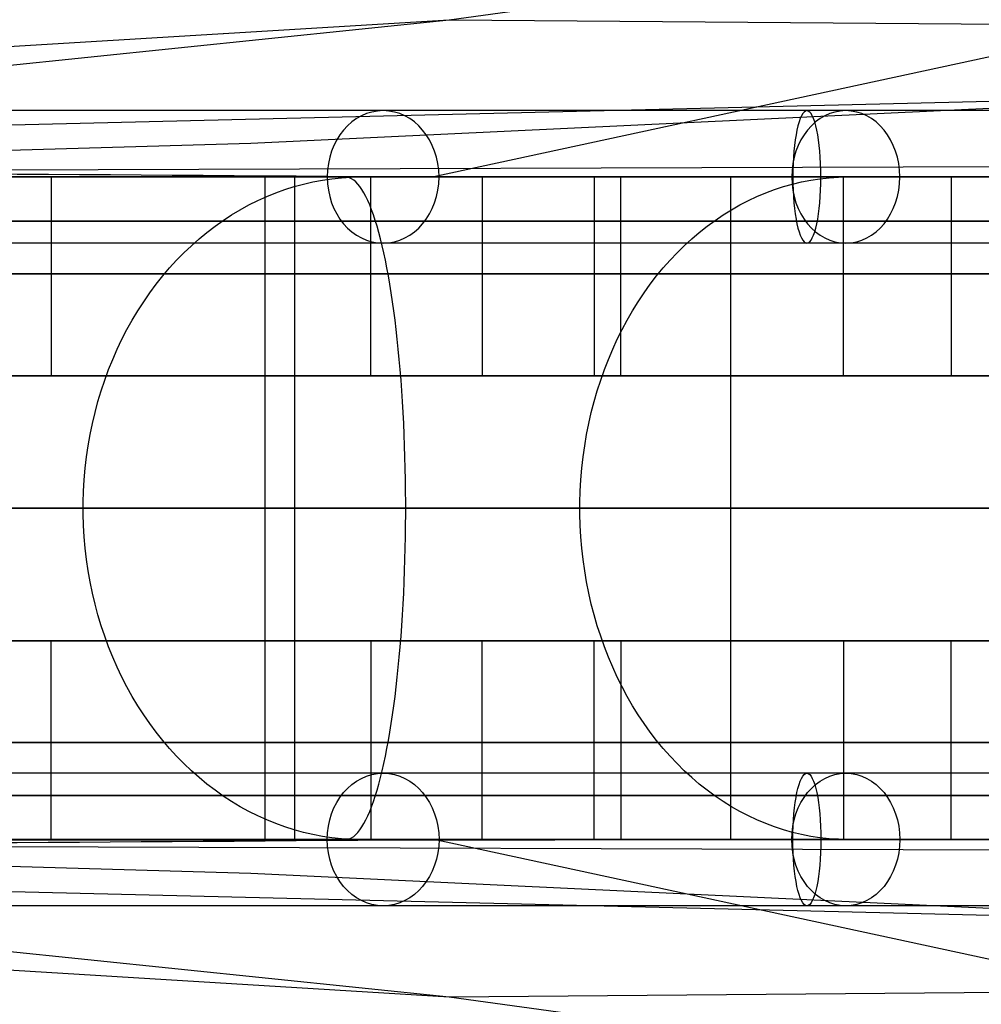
# Model space of a CAD drawing. Extents: x -3378 to 3007, y -425 to 173.
# Tile 140 of 256: x -1732 to -1689, y 52 to 96. Entities that reach past the tile are written whole.
import ezdxf

# ---------------------------------------------------------------- set-up
doc = ezdxf.new("R2010")
doc.units = 0
doc.layers.add('PREDEFINITO', color=7, linetype='CONTINUOUS')

msp = doc.modelspace()

# ---------------------------------------------------------------- linework, layer by layer
at = {"layer": 'PREDEFINITO'}
for p, q in [((-1632.301, 106.505, 1559.869), (-1713.337, 89.003, 1384.539)), ((-1712.649, 96.12, 2309.743), (-1689.228, 99.337, 2299.658)), ((-1829.675, 89.001, 2027.773), (-1712.649, 96.12, 2309.743)), ((-1736.122, 93.69, 2319.91), (-1712.649, 96.12, 2309.743)), ((-1712.649, 96.12, 2309.743), (-1538.676, 94.734, 2712.141)), ((-1829.676, 88.999, 2160.979), (-1674.612, 92.759, 2531.204)), ((-1721.618, 90.524, 2551.254), (-1674.612, 92.759, 2531.204)), ((-1775.435, 88.995, 2575.031), (-1721.618, 90.524, 2551.254)), ((-1829.677, 88.999, 2294.478), (-1634.133, 89.645, 2751.302)), ((-1732.064, 89.012, 1381.166), (-1756.224, 89.008, 1377.54)), ((-1733.043, 89.012, 2662.907), (-1724.948, 89.012, 2676.855)), ((-1716.012, 89.005, 1384.027), (-1732.064, 89.012, 1381.166)), ((-1730.659, 89.001, 2666.198), (-1730.659, 80.001, 2666.198)), ((-1728.283, 89.001, 2670.301), (-1719.645, 89.001, 2665.264)), ((-1724.948, 89.012, 2676.855), (-1716.554, 89.012, 2690.624)), ((-1720.979, 89.001, 1392.27), (-1720.979, 59.001, 1392.27)), ((-1719.159, 89.001, 1382.438), (-1720.979, 89.001, 1392.27)), ((-1719.645, 89.001, 2665.264), (-1719.645, 59.001, 2665.264)), ((-1719.235, 88.68, 2709.83), (-1718.809, 88.778, 2709.552)), ((-1718.809, 88.778, 2709.552), (-1718.381, 88.858, 2709.272)), ((-1718.381, 88.858, 2709.272), (-1717.951, 88.921, 2708.991)), ((-1717.339, 89.001, 1372.604), (-1718.067, 89.001, 1376.538)), ((-1717.951, 88.921, 2708.991), (-1717.519, 88.965, 2708.708)), ((-1717.519, 88.965, 2708.708), (-1717.086, 88.992, 2708.425)), ((-1717.245, 88.992, 1372.095), (-1717.339, 89.001, 1372.604)), ((-1717.151, 88.965, 1371.587), (-1717.245, 88.992, 1372.095)), ((-1717.057, 88.921, 1371.079), (-1717.151, 88.965, 1371.587)), ((-1717.086, 88.992, 2708.425), (-1716.653, 89.001, 2708.142)), ((-1716.964, 88.858, 1370.574), (-1717.057, 88.921, 1371.079)), ((-1716.871, 88.778, 1370.071), (-1716.964, 88.858, 1370.574)), ((-1716.778, 88.68, 1369.571), (-1716.871, 88.778, 1370.071)), ((-1716.653, 89.001, 2708.142), (-1713.305, 89.001, 2705.953)), ((-1716.554, 89.012, 2690.624), (-1707.863, 89.01, 2704.21)), ((-1716.19, 80.001, 2701.506), (-1716.19, 89.001, 2701.506)), ((-1700.058, 89, 1387.232), (-1716.012, 89.005, 1384.027)), ((-1711.145, 89.001, 2698.258), (-1711.145, 80.001, 2698.258)), ((-1708.282, 89.001, 2702.67), (-1699.913, 89.001, 2697.198)), ((-1707.863, 89.01, 2704.21), (-1698.88, 89.007, 2717.604)), ((-1706.077, 89.001, 1384.98), (-1706.077, 80.001, 1384.98)), ((-1704.879, 80.001, 1379.1), (-1704.879, 89.001, 1379.1)), ((-1684.209, 88.999, 1390.776), (-1700.058, 89, 1387.232)), ((-1699.913, 89.001, 2697.198), (-1699.913, 59.001, 2697.198)), ((-1698.88, 89.007, 2717.604), (-1689.61, 89.004, 2730.799)), ((-1697.104, 88.68, 2741.855), (-1696.693, 88.778, 2741.555)), ((-1696.693, 88.778, 2741.555), (-1696.28, 88.858, 2741.253)), ((-1696.28, 88.858, 2741.253), (-1695.865, 88.921, 2740.95)), ((-1695.865, 88.921, 2740.95), (-1695.448, 88.965, 2740.646)), ((-1695.448, 88.965, 2740.646), (-1695.03, 88.992, 2740.341)), ((-1695.03, 88.992, 2740.341), (-1694.612, 89.001, 2740.036)), ((-1694.802, 80.001, 2732.952), (-1694.802, 89.001, 2732.952)), ((-1694.612, 89.001, 2740.036), (-1691.381, 89.001, 2737.678)), ((-1689.927, 89.001, 2729.453), (-1689.927, 80.001, 2729.453)), ((-1689.61, 89.004, 2730.799), (-1680.056, 89.001, 2743.79)), ((-1720.902, 88.116, 2710.92), (-1720.491, 88.283, 2710.652)), ((-1720.491, 88.283, 2710.652), (-1720.076, 88.433, 2710.38)), ((-1720.076, 88.433, 2710.38), (-1719.658, 88.565, 2710.107)), ((-1719.658, 88.565, 2710.107), (-1719.235, 88.68, 2709.83)), ((-1716.686, 88.565, 1369.074), (-1716.778, 88.68, 1369.571)), ((-1716.595, 88.433, 1368.582), (-1716.686, 88.565, 1369.074)), ((-1716.505, 88.283, 1368.095), (-1716.595, 88.433, 1368.582)), ((-1716.416, 88.116, 1367.613), (-1716.505, 88.283, 1368.095)), ((-1698.713, 88.116, 2743.028), (-1698.317, 88.283, 2742.739)), ((-1698.317, 88.283, 2742.739), (-1697.916, 88.433, 2742.447)), ((-1697.916, 88.433, 2742.447), (-1697.512, 88.565, 2742.152)), ((-1697.512, 88.565, 2742.152), (-1697.104, 88.68, 2741.855)), ((-1721.707, 87.732, 2711.446), (-1721.307, 87.932, 2711.185)), ((-1721.307, 87.932, 2711.185), (-1720.902, 88.116, 2710.92)), ((-1716.328, 87.932, 1367.137), (-1716.416, 88.116, 1367.613)), ((-1716.241, 87.732, 1366.667), (-1716.328, 87.932, 1367.137)), ((-1699.49, 87.732, 2743.595), (-1699.104, 87.932, 2743.314)), ((-1699.104, 87.932, 2743.314), (-1698.713, 88.116, 2743.028)), ((-1722.488, 87.283, 2711.957), (-1722.1, 87.516, 2711.704)), ((-1722.1, 87.516, 2711.704), (-1721.707, 87.732, 2711.446)), ((-1716.155, 87.516, 1366.205), (-1716.241, 87.732, 1366.667)), ((-1716.071, 87.283, 1365.75), (-1716.155, 87.516, 1366.205)), ((-1700.243, 87.283, 2744.145), (-1699.87, 87.516, 2743.873)), ((-1699.87, 87.516, 2743.873), (-1699.49, 87.732, 2743.595)), ((-1723.241, 86.77, 2712.449), (-1722.868, 87.034, 2712.205)), ((-1722.868, 87.034, 2712.205), (-1722.488, 87.283, 2711.957)), ((-1715.988, 87.034, 1365.303), (-1716.071, 87.283, 1365.75)), ((-1715.907, 86.77, 1364.865), (-1715.988, 87.034, 1365.303)), ((-1700.97, 86.77, 2744.676), (-1700.61, 87.034, 2744.413)), ((-1700.61, 87.034, 2744.413), (-1700.243, 87.283, 2744.145)), ((-1723.962, 86.197, 2712.921), (-1723.606, 86.491, 2712.688)), ((-1723.606, 86.491, 2712.688), (-1723.241, 86.77, 2712.449)), ((-1715.828, 86.491, 1364.436), (-1715.907, 86.77, 1364.865)), ((-1715.75, 86.197, 1364.017), (-1715.828, 86.491, 1364.436)), ((-1701.667, 86.197, 2745.184), (-1701.322, 86.491, 2744.933)), ((-1701.322, 86.491, 2744.933), (-1700.97, 86.77, 2744.676)), ((-1724.31, 85.888, 2713.148), (-1723.962, 86.197, 2712.921)), ((-1715.675, 85.888, 1363.608), (-1715.75, 86.197, 1364.017)), ((-1702.002, 85.888, 2745.429), (-1701.667, 86.197, 2745.184)), ((-1724.649, 85.565, 2713.37), (-1724.31, 85.888, 2713.148)), ((-1715.601, 85.565, 1363.21), (-1715.675, 85.888, 1363.608)), ((-1702.329, 85.565, 2745.667), (-1702.002, 85.888, 2745.429)), ((-1725.298, 84.879, 2713.794), (-1724.978, 85.229, 2713.585)), ((-1724.978, 85.229, 2713.585), (-1724.649, 85.565, 2713.37)), ((-1715.529, 85.229, 1362.823), (-1715.601, 85.565, 1363.21)), ((-1715.46, 84.879, 1362.448), (-1715.529, 85.229, 1362.823)), ((-1702.955, 84.879, 2746.124), (-1702.647, 85.229, 2745.899)), ((-1702.647, 85.229, 2745.899), (-1702.329, 85.565, 2745.667)), ((-1725.607, 84.516, 2713.996), (-1725.298, 84.879, 2713.794)), ((-1715.393, 84.516, 1362.085), (-1715.46, 84.879, 1362.448)), ((-1703.254, 84.516, 2746.342), (-1702.955, 84.879, 2746.124)), ((-1725.905, 84.14, 2714.191), (-1725.607, 84.516, 2713.996)), ((-1715.328, 84.14, 1361.735), (-1715.393, 84.516, 1362.085)), ((-1703.542, 84.14, 2746.552), (-1703.254, 84.516, 2746.342)), ((-1726.193, 83.753, 2714.379), (-1725.905, 84.14, 2714.191)), ((-1715.265, 83.753, 1361.397), (-1715.328, 84.14, 1361.735)), ((-1703.819, 83.753, 2746.755), (-1703.542, 84.14, 2746.552)), ((-1726.469, 83.353, 2714.56), (-1726.193, 83.753, 2714.379)), ((-1715.205, 83.353, 1361.073), (-1715.265, 83.753, 1361.397)), ((-1704.086, 83.353, 2746.949), (-1703.819, 83.753, 2746.755)), ((-1726.985, 82.522, 2714.897), (-1726.733, 82.943, 2714.732)), ((-1726.733, 82.943, 2714.732), (-1726.469, 83.353, 2714.56)), ((-1715.148, 82.943, 1360.762), (-1715.205, 83.353, 1361.073)), ((-1715.093, 82.522, 1360.466), (-1715.148, 82.943, 1360.762)), ((-1704.584, 82.522, 2747.313), (-1704.341, 82.943, 2747.135)), ((-1704.341, 82.943, 2747.135), (-1704.086, 83.353, 2746.949)), ((-1727.225, 82.091, 2715.054), (-1726.985, 82.522, 2714.897)), ((-1715.041, 82.091, 1360.184), (-1715.093, 82.522, 1360.466)), ((-1704.816, 82.091, 2747.482), (-1704.584, 82.522, 2747.313)), ((-1727.453, 81.65, 2715.203), (-1727.225, 82.091, 2715.054)), ((-1714.991, 81.65, 1359.916), (-1715.041, 82.091, 1360.184)), ((-1705.035, 81.65, 2747.642), (-1704.816, 82.091, 2747.482)), ((-1727.667, 81.2, 2715.343), (-1727.453, 81.65, 2715.203)), ((-1714.945, 81.2, 1359.664), (-1714.991, 81.65, 1359.916)), ((-1705.242, 81.2, 2747.793), (-1705.035, 81.65, 2747.642)), ((-1727.869, 80.742, 2715.475), (-1727.667, 81.2, 2715.343)), ((-1714.901, 80.742, 1359.428), (-1714.945, 81.2, 1359.664)), ((-1705.437, 80.742, 2747.935), (-1705.242, 81.2, 2747.793)), ((-1728.057, 80.275, 2715.598), (-1727.869, 80.742, 2715.475)), ((-1714.86, 80.275, 1359.207), (-1714.901, 80.742, 1359.428)), ((-1705.618, 80.275, 2748.067), (-1705.437, 80.742, 2747.935)), ((-1728.231, 79.801, 2715.712), (-1728.057, 80.275, 2715.598)), ((-1714.822, 79.801, 1359.002), (-1714.86, 80.275, 1359.207)), ((-1705.787, 79.801, 2748.19), (-1705.618, 80.275, 2748.067)), ((-1730.659, 80.001, 2666.198), (-1735.861, 80.001, 2669.188)), ((-1728.392, 79.32, 2715.817), (-1728.231, 79.801, 2715.712)), ((-1711.145, 80.001, 2698.258), (-1716.19, 80.001, 2701.506)), ((-1714.787, 79.32, 1358.813), (-1714.822, 79.801, 1359.002)), ((-1706.077, 80.001, 1384.98), (-1704.879, 80.001, 1379.1)), ((-1705.942, 79.32, 2748.303), (-1705.787, 79.801, 2748.19)), ((-1689.927, 80.001, 2729.453), (-1694.802, 80.001, 2732.952)), ((-1728.539, 78.833, 2715.913), (-1728.392, 79.32, 2715.817)), ((-1714.755, 78.833, 1358.641), (-1714.787, 79.32, 1358.813)), ((-1706.083, 78.833, 2748.407), (-1705.942, 79.32, 2748.303)), ((-1728.671, 78.34, 2715.999), (-1728.539, 78.833, 2715.913)), ((-1714.727, 78.34, 1358.485), (-1714.755, 78.833, 1358.641)), ((-1706.211, 78.34, 2748.5), (-1706.083, 78.833, 2748.407)), ((-1728.789, 77.842, 2716.077), (-1728.671, 78.34, 2715.999)), ((-1714.701, 77.842, 1358.346), (-1714.727, 78.34, 1358.485)), ((-1706.325, 77.842, 2748.583), (-1706.211, 78.34, 2748.5)), ((-1728.893, 77.339, 2716.145), (-1728.789, 77.842, 2716.077)), ((-1714.678, 77.339, 1358.224), (-1714.701, 77.842, 1358.346)), ((-1706.425, 77.339, 2748.656), (-1706.325, 77.842, 2748.583)), ((-1728.982, 76.832, 2716.203), (-1728.893, 77.339, 2716.145)), ((-1714.659, 76.832, 1358.12), (-1714.678, 77.339, 1358.224)), ((-1706.511, 76.832, 2748.719), (-1706.425, 77.339, 2748.656)), ((-1729.057, 76.322, 2716.251), (-1728.982, 76.832, 2716.203)), ((-1714.643, 76.322, 1358.032), (-1714.659, 76.832, 1358.12)), ((-1706.583, 76.322, 2748.772), (-1706.511, 76.832, 2748.719)), ((-1729.116, 75.809, 2716.29), (-1729.057, 76.322, 2716.251)), ((-1714.63, 75.809, 1357.962), (-1714.643, 76.322, 1358.032)), ((-1706.641, 75.809, 2748.814), (-1706.583, 76.322, 2748.772)), ((-1729.161, 75.294, 2716.32), (-1729.116, 75.809, 2716.29)), ((-1714.62, 75.294, 1357.91), (-1714.63, 75.809, 1357.962)), ((-1706.684, 75.294, 2748.845), (-1706.641, 75.809, 2748.814)), ((-1729.191, 74.777, 2716.339), (-1729.161, 75.294, 2716.32)), ((-1714.614, 74.777, 1357.874), (-1714.62, 75.294, 1357.91)), ((-1706.713, 74.777, 2748.866), (-1706.684, 75.294, 2748.845)), ((-1729.206, 74.26, 2716.349), (-1729.191, 74.777, 2716.339)), ((-1714.61, 74.26, 1357.857), (-1714.614, 74.777, 1357.874)), ((-1706.727, 74.26, 2748.877), (-1706.713, 74.777, 2748.866)), ((-1729.206, 73.742, 2716.349), (-1729.206, 74.26, 2716.349)), ((-1714.61, 73.742, 1357.857), (-1714.61, 74.26, 1357.857)), ((-1706.727, 73.742, 2748.877), (-1706.727, 74.26, 2748.877)), ((-1729.191, 73.225, 2716.339), (-1729.206, 73.742, 2716.349)), ((-1714.614, 73.225, 1357.874), (-1714.61, 73.742, 1357.857)), ((-1706.713, 73.225, 2748.866), (-1706.727, 73.742, 2748.877)), ((-1729.161, 72.708, 2716.32), (-1729.191, 73.225, 2716.339)), ((-1714.62, 72.708, 1357.91), (-1714.614, 73.225, 1357.874)), ((-1706.684, 72.708, 2748.845), (-1706.713, 73.225, 2748.866)), ((-1729.116, 72.193, 2716.29), (-1729.161, 72.708, 2716.32)), ((-1714.63, 72.193, 1357.962), (-1714.62, 72.708, 1357.91)), ((-1706.641, 72.193, 2748.814), (-1706.684, 72.708, 2748.845)), ((-1729.057, 71.68, 2716.251), (-1729.116, 72.193, 2716.29)), ((-1714.643, 71.68, 1358.032), (-1714.63, 72.193, 1357.962)), ((-1706.583, 71.68, 2748.772), (-1706.641, 72.193, 2748.814)), ((-1728.982, 71.17, 2716.203), (-1729.057, 71.68, 2716.251)), ((-1714.659, 71.17, 1358.12), (-1714.643, 71.68, 1358.032)), ((-1706.511, 71.17, 2748.719), (-1706.583, 71.68, 2748.772)), ((-1728.893, 70.663, 2716.145), (-1728.982, 71.17, 2716.203)), ((-1714.678, 70.663, 1358.224), (-1714.659, 71.17, 1358.12)), ((-1706.425, 70.663, 2748.656), (-1706.511, 71.17, 2748.719)), ((-1728.789, 70.16, 2716.077), (-1728.893, 70.663, 2716.145)), ((-1714.701, 70.16, 1358.346), (-1714.678, 70.663, 1358.224)), ((-1706.325, 70.16, 2748.583), (-1706.425, 70.663, 2748.656)), ((-1728.671, 69.662, 2715.999), (-1728.789, 70.16, 2716.077)), ((-1714.727, 69.662, 1358.485), (-1714.701, 70.16, 1358.346)), ((-1706.211, 69.662, 2748.5), (-1706.325, 70.16, 2748.583)), ((-1728.539, 69.169, 2715.913), (-1728.671, 69.662, 2715.999)), ((-1714.755, 69.169, 1358.641), (-1714.727, 69.662, 1358.485)), ((-1706.083, 69.169, 2748.407), (-1706.211, 69.662, 2748.5)), ((-1728.392, 68.682, 2715.817), (-1728.539, 69.169, 2715.913)), ((-1714.787, 68.682, 1358.813), (-1714.755, 69.169, 1358.641)), ((-1705.942, 68.682, 2748.303), (-1706.083, 69.169, 2748.407)), ((-1728.231, 68.201, 2715.712), (-1728.392, 68.682, 2715.817)), ((-1714.822, 68.201, 1359.002), (-1714.787, 68.682, 1358.813)), ((-1705.787, 68.201, 2748.19), (-1705.942, 68.682, 2748.303)), ((-1730.659, 68.001, 2666.198), (-1735.861, 68.001, 2669.188)), ((-1730.659, 59.001, 2666.198), (-1730.659, 68.001, 2666.198)), ((-1728.057, 67.727, 2715.598), (-1728.231, 68.201, 2715.712)), ((-1711.145, 68.001, 2698.258), (-1716.19, 68.001, 2701.506)), ((-1716.19, 68.001, 2701.506), (-1716.19, 59.001, 2701.506)), ((-1714.86, 67.727, 1359.207), (-1714.822, 68.201, 1359.002)), ((-1711.145, 59.001, 2698.258), (-1711.145, 68.001, 2698.258)), ((-1706.077, 68.001, 1384.98), (-1704.879, 68.001, 1379.1)), ((-1706.077, 59.001, 1384.98), (-1706.077, 68.001, 1384.98)), ((-1705.618, 67.727, 2748.067), (-1705.787, 68.201, 2748.19)), ((-1704.879, 68.001, 1379.1), (-1704.879, 59.001, 1379.1)), ((-1689.927, 68.001, 2729.453), (-1694.802, 68.001, 2732.952)), ((-1694.802, 68.001, 2732.952), (-1694.802, 59.001, 2732.952)), ((-1689.927, 59.001, 2729.453), (-1689.927, 68.001, 2729.453)), ((-1727.869, 67.26, 2715.475), (-1728.057, 67.727, 2715.598)), ((-1714.901, 67.26, 1359.428), (-1714.86, 67.727, 1359.207)), ((-1705.437, 67.26, 2747.935), (-1705.618, 67.727, 2748.067)), ((-1727.667, 66.802, 2715.343), (-1727.869, 67.26, 2715.475)), ((-1714.945, 66.802, 1359.664), (-1714.901, 67.26, 1359.428)), ((-1705.242, 66.802, 2747.793), (-1705.437, 67.26, 2747.935)), ((-1727.453, 66.352, 2715.203), (-1727.667, 66.802, 2715.343)), ((-1714.991, 66.352, 1359.916), (-1714.945, 66.802, 1359.664)), ((-1705.035, 66.352, 2747.642), (-1705.242, 66.802, 2747.793)), ((-1727.225, 65.911, 2715.054), (-1727.453, 66.352, 2715.203)), ((-1715.041, 65.911, 1360.184), (-1714.991, 66.352, 1359.916)), ((-1704.816, 65.911, 2747.482), (-1705.035, 66.352, 2747.642)), ((-1726.985, 65.48, 2714.897), (-1727.225, 65.911, 2715.054)), ((-1715.093, 65.48, 1360.466), (-1715.041, 65.911, 1360.184)), ((-1704.584, 65.48, 2747.313), (-1704.816, 65.911, 2747.482)), ((-1726.733, 65.059, 2714.732), (-1726.985, 65.48, 2714.897)), ((-1715.148, 65.059, 1360.762), (-1715.093, 65.48, 1360.466)), ((-1704.341, 65.059, 2747.135), (-1704.584, 65.48, 2747.313)), ((-1726.469, 64.649, 2714.56), (-1726.733, 65.059, 2714.732)), ((-1726.193, 64.249, 2714.379), (-1726.469, 64.649, 2714.56)), ((-1715.265, 64.249, 1361.397), (-1715.205, 64.649, 1361.073)), ((-1715.205, 64.649, 1361.073), (-1715.148, 65.059, 1360.762)), ((-1704.086, 64.649, 2746.949), (-1704.341, 65.059, 2747.135)), ((-1703.819, 64.249, 2746.755), (-1704.086, 64.649, 2746.949)), ((-1725.905, 63.862, 2714.191), (-1726.193, 64.249, 2714.379)), ((-1715.328, 63.862, 1361.735), (-1715.265, 64.249, 1361.397)), ((-1703.542, 63.862, 2746.552), (-1703.819, 64.249, 2746.755)), ((-1725.607, 63.486, 2713.996), (-1725.905, 63.862, 2714.191)), ((-1715.393, 63.486, 1362.085), (-1715.328, 63.862, 1361.735)), ((-1703.254, 63.486, 2746.342), (-1703.542, 63.862, 2746.552)), ((-1725.298, 63.123, 2713.794), (-1725.607, 63.486, 2713.996)), ((-1715.46, 63.123, 1362.448), (-1715.393, 63.486, 1362.085)), ((-1702.955, 63.123, 2746.124), (-1703.254, 63.486, 2746.342)), ((-1724.978, 62.773, 2713.585), (-1725.298, 63.123, 2713.794)), ((-1715.529, 62.773, 1362.823), (-1715.46, 63.123, 1362.448)), ((-1702.647, 62.773, 2745.899), (-1702.955, 63.123, 2746.124)), ((-1724.649, 62.437, 2713.37), (-1724.978, 62.773, 2713.585)), ((-1724.31, 62.114, 2713.148), (-1724.649, 62.437, 2713.37)), ((-1715.675, 62.114, 1363.608), (-1715.601, 62.437, 1363.21)), ((-1715.601, 62.437, 1363.21), (-1715.529, 62.773, 1362.823)), ((-1702.329, 62.437, 2745.667), (-1702.647, 62.773, 2745.899)), ((-1702.002, 62.114, 2745.429), (-1702.329, 62.437, 2745.667)), ((-1723.962, 61.805, 2712.921), (-1724.31, 62.114, 2713.148)), ((-1715.75, 61.805, 1364.017), (-1715.675, 62.114, 1363.608)), ((-1701.667, 61.805, 2745.184), (-1702.002, 62.114, 2745.429)), ((-1723.606, 61.511, 2712.688), (-1723.962, 61.805, 2712.921)), ((-1715.828, 61.511, 1364.436), (-1715.75, 61.805, 1364.017)), ((-1701.322, 61.511, 2744.933), (-1701.667, 61.805, 2745.184)), ((-1723.241, 61.232, 2712.449), (-1723.606, 61.511, 2712.688)), ((-1722.868, 60.968, 2712.205), (-1723.241, 61.232, 2712.449)), ((-1715.988, 60.968, 1365.303), (-1715.907, 61.232, 1364.865)), ((-1715.907, 61.232, 1364.865), (-1715.828, 61.511, 1364.436)), ((-1700.97, 61.232, 2744.676), (-1701.322, 61.511, 2744.933)), ((-1700.61, 60.968, 2744.413), (-1700.97, 61.232, 2744.676)), ((-1722.488, 60.719, 2711.957), (-1722.868, 60.968, 2712.205)), ((-1722.1, 60.486, 2711.704), (-1722.488, 60.719, 2711.957)), ((-1716.155, 60.486, 1366.205), (-1716.071, 60.719, 1365.75)), ((-1716.071, 60.719, 1365.75), (-1715.988, 60.968, 1365.303)), ((-1700.243, 60.719, 2744.145), (-1700.61, 60.968, 2744.413)), ((-1699.87, 60.486, 2743.873), (-1700.243, 60.719, 2744.145)), ((-1721.707, 60.27, 2711.446), (-1722.1, 60.486, 2711.704)), ((-1721.307, 60.07, 2711.185), (-1721.707, 60.27, 2711.446)), ((-1716.328, 60.07, 1367.137), (-1716.241, 60.27, 1366.667)), ((-1716.241, 60.27, 1366.667), (-1716.155, 60.486, 1366.205)), ((-1699.49, 60.27, 2743.595), (-1699.87, 60.486, 2743.873)), ((-1699.104, 60.07, 2743.314), (-1699.49, 60.27, 2743.595)), ((-1720.902, 59.886, 2710.92), (-1721.307, 60.07, 2711.185)), ((-1720.491, 59.719, 2710.652), (-1720.902, 59.886, 2710.92)), ((-1716.505, 59.719, 1368.095), (-1716.416, 59.886, 1367.613)), ((-1716.416, 59.886, 1367.613), (-1716.328, 60.07, 1367.137)), ((-1698.713, 59.886, 2743.028), (-1699.104, 60.07, 2743.314)), ((-1698.317, 59.719, 2742.739), (-1698.713, 59.886, 2743.028)), ((-1720.076, 59.569, 2710.38), (-1720.491, 59.719, 2710.652)), ((-1719.658, 59.437, 2710.107), (-1720.076, 59.569, 2710.38)), ((-1719.235, 59.322, 2709.83), (-1719.658, 59.437, 2710.107)), ((-1718.809, 59.224, 2709.552), (-1719.235, 59.322, 2709.83)), ((-1716.871, 59.224, 1370.071), (-1716.778, 59.322, 1369.571)), ((-1716.778, 59.322, 1369.571), (-1716.686, 59.437, 1369.074)), ((-1716.686, 59.437, 1369.074), (-1716.595, 59.569, 1368.582)), ((-1716.595, 59.569, 1368.582), (-1716.505, 59.719, 1368.095)), ((-1697.916, 59.569, 2742.447), (-1698.317, 59.719, 2742.739)), ((-1697.512, 59.437, 2742.152), (-1697.916, 59.569, 2742.447)), ((-1697.104, 59.322, 2741.855), (-1697.512, 59.437, 2742.152)), ((-1696.693, 59.224, 2741.555), (-1697.104, 59.322, 2741.855)), ((-1829.677, 59.003, 2294.478), (-1634.133, 58.357, 2751.302)), ((-1829.676, 59.003, 2160.979), (-1674.612, 55.243, 2531.204)), ((-1829.675, 59.001, 2027.773), (-1712.649, 51.882, 2309.743)), ((-1775.435, 59.008, 2575.031), (-1721.618, 57.478, 2551.254)), ((-1732.064, 58.99, 1381.166), (-1756.224, 58.994, 1377.54)), ((-1733.043, 58.99, 2662.907), (-1724.948, 58.99, 2676.855)), ((-1716.012, 58.998, 1384.027), (-1732.064, 58.99, 1381.166)), ((-1719.645, 59.001, 2665.264), (-1728.283, 59.001, 2670.301)), ((-1724.948, 58.99, 2676.855), (-1716.554, 58.99, 2690.624)), ((-1720.979, 59.001, 1392.27), (-1719.159, 59.001, 1382.438)), ((-1718.381, 59.144, 2709.272), (-1718.809, 59.224, 2709.552)), ((-1717.951, 59.081, 2708.991), (-1718.381, 59.144, 2709.272)), ((-1718.067, 59.001, 1376.538), (-1717.339, 59.001, 1372.604)), ((-1717.519, 59.037, 2708.708), (-1717.951, 59.081, 2708.991)), ((-1717.086, 59.01, 2708.425), (-1717.519, 59.037, 2708.708)), ((-1717.339, 59.001, 1372.604), (-1717.245, 59.01, 1372.095)), ((-1717.245, 59.01, 1372.095), (-1717.151, 59.037, 1371.587)), ((-1717.151, 59.037, 1371.587), (-1717.057, 59.081, 1371.079)), ((-1716.653, 59.001, 2708.142), (-1717.086, 59.01, 2708.425)), ((-1717.057, 59.081, 1371.079), (-1716.964, 59.144, 1370.574)), ((-1716.964, 59.144, 1370.574), (-1716.871, 59.224, 1370.071)), ((-1713.305, 59.001, 2705.953), (-1716.653, 59.001, 2708.142)), ((-1716.554, 58.99, 2690.624), (-1707.863, 58.992, 2704.21)), ((-1700.058, 59.003, 1387.232), (-1716.012, 58.998, 1384.027)), ((-1632.301, 41.498, 1559.869), (-1713.337, 58.999, 1384.539)), ((-1699.913, 59.001, 2697.198), (-1708.282, 59.001, 2702.67)), ((-1707.863, 58.992, 2704.21), (-1698.88, 58.995, 2717.604)), ((-1684.209, 59.003, 1390.776), (-1700.058, 59.003, 1387.232)), ((-1698.88, 58.995, 2717.604), (-1689.61, 58.998, 2730.799)), ((-1696.28, 59.144, 2741.253), (-1696.693, 59.224, 2741.555)), ((-1695.865, 59.081, 2740.95), (-1696.28, 59.144, 2741.253)), ((-1695.448, 59.037, 2740.646), (-1695.865, 59.081, 2740.95)), ((-1695.03, 59.01, 2740.341), (-1695.448, 59.037, 2740.646)), ((-1694.612, 59.001, 2740.036), (-1695.03, 59.01, 2740.341)), ((-1691.381, 59.001, 2737.678), (-1694.612, 59.001, 2740.036)), ((-1689.61, 58.998, 2730.799), (-1680.056, 59.001, 2743.79)), ((-1721.618, 57.478, 2551.254), (-1674.612, 55.243, 2531.204)), ((-1736.122, 54.312, 2319.91), (-1712.649, 51.882, 2309.743)), ((-1712.649, 51.882, 2309.743), (-1538.676, 53.269, 2712.141)), ((-1712.649, 51.882, 2309.743), (-1689.228, 48.666, 2299.658))]:
    msp.add_line(p, q, dxfattribs=at)
at = {"layer": 'PREDEFINITO', "extrusion": (-0.537182, -2.10651e-07, -0.843466)}
msp.add_circle((-89.002, 2896.295, -1353.906), 3, dxfattribs=at)
at = {"layer": 'PREDEFINITO', "extrusion": (-0.578795, -2.2697e-07, -0.815473)}
msp.add_circle((-89.002, 2961.473, -1244.495), 3, dxfattribs=at)
at = {"layer": 'PREDEFINITO', "extrusion": (-0.97736, -3.83264e-07, -0.211584)}
msp.add_circle((-89.002, 1712.523, 1365.017), 3, dxfattribs=at)
at = {"layer": 'PREDEFINITO', "extrusion": (0.537182, 2.10652e-07, 0.843466)}
msp.add_circle((59.002, 2896.295, 1353.906), 3, dxfattribs=at)
at = {"layer": 'PREDEFINITO', "extrusion": (0.578795, 2.2697e-07, 0.815473)}
msp.add_circle((59.002, 2961.473, 1244.495), 3, dxfattribs=at)
at = {"layer": 'PREDEFINITO', "extrusion": (0.97736, 3.83264e-07, 0.211584)}
msp.add_circle((59.002, 1712.523, -1365.017), 3, dxfattribs=at)
at = {"layer": 'PREDEFINITO', "extrusion": (3.92142e-07, -1, 1.16042e-15)}
msp.add_arc((-1084.721, 2296, -92.002), 747.999, 91.923078, 180.000014, dxfattribs=at)
at = {"layer": 'PREDEFINITO', "extrusion": (-3.92142e-07, 1, -1.22486e-15)}
msp.add_arc((1854.72, 2116, 92.002), 747.999, 179.999975, 268.076932, dxfattribs=at)
at = {"layer": 'PREDEFINITO', "extrusion": (0.505097, -0.835135, -0.217776)}
msp.add_arc((-18388.011, 8408.108, -1527.131), 17992.674, 339.8255925, 340.5538188, dxfattribs=at)
at = {"layer": 'PREDEFINITO', "extrusion": (7.44517e-15, -1, -5.40148e-16)}
msp.add_arc((-1854.721, 2115, -89.001), 755, 271.138407, 359.999998, dxfattribs=at)
at = {"layer": 'PREDEFINITO', "extrusion": (6.85319e-15, -1, 8.30879e-16)}
msp.add_arc((-1084.72, 2295, -89.001), 755, 91.138411, 179.999994, dxfattribs=at)
at = {"layer": 'PREDEFINITO', "extrusion": (6.73398e-15, -1, 7.02882e-16)}
msp.add_arc((-1854.721, 2115, -89.001), 751, 271.449718, 359.999998, dxfattribs=at)
at = {"layer": 'PREDEFINITO', "extrusion": (6.98072e-15, -1, 7.65164e-16)}
msp.add_arc((-1084.721, 2295, -89.001), 751, 91.449717, 179.999999, dxfattribs=at)
at = {"layer": 'PREDEFINITO', "extrusion": (3.92142e-07, -1, 1.50829e-15)}
msp.add_arc((-1084.721, 2296, -89.002), 750.999, 91.923078, 180.000014, dxfattribs=at)
at = {"layer": 'PREDEFINITO', "extrusion": (3.92142e-07, -1, 5.15596e-17)}
msp.add_arc((-1084.721, 2296, -89.002), 744.999, 91.923078, 180.000014, dxfattribs=at)
at = {"layer": 'PREDEFINITO', "extrusion": (-3.92142e-07, 1, -5.6789e-16)}
msp.add_arc((1854.72, 2116, 89.002), 744.999, 179.999975, 268.076932, dxfattribs=at)
at = {"layer": 'PREDEFINITO', "extrusion": (-7.62587e-15, 1, -5.65548e-16)}
msp.add_arc((1854.721, 2115, 89.001), 744.999, 180.000002, 268.076906, dxfattribs=at)
at = {"layer": 'PREDEFINITO', "extrusion": (-7.11299e-15, 1, 1.59984e-16)}
msp.add_arc((1084.721, 2295, 89.001), 744.999, 360, 88.076908, dxfattribs=at)
at = {"layer": 'PREDEFINITO', "extrusion": (-3.92142e-07, 1, 3.24292e-16)}
msp.add_arc((1854.72, 2116, 89.002), 750.999, 179.999975, 268.076932, dxfattribs=at)
at = {"layer": 'PREDEFINITO', "extrusion": (6.30118e-15, -1, 9.79745e-16)}
msp.add_arc((-1854.72, 2115, -89.001), 735, 272.729396, 0.000003, dxfattribs=at)
at = {"layer": 'PREDEFINITO', "extrusion": (7.70016e-15, -1, -3.92844e-16)}
msp.add_arc((-1084.721, 2295, -89.001), 735, 92.729402, 179.999996, dxfattribs=at)
at = {"layer": 'PREDEFINITO', "extrusion": (7.52844e-15, -1, -6.77441e-16)}
msp.add_arc((-1854.721, 2115, -87.001), 751, 271.449718, 359.999998, dxfattribs=at)
at = {"layer": 'PREDEFINITO', "extrusion": (6.95593e-15, -1, -1.1924e-16)}
msp.add_arc((-1084.721, 2295, -87.001), 751, 91.449718, 179.999999, dxfattribs=at)
at = {"layer": 'PREDEFINITO', "extrusion": (7.34002e-15, -1, -6.08548e-16)}
msp.add_arc((-1854.721, 2115, -87.001), 744.999, 271.923096, 359.999997, dxfattribs=at)
at = {"layer": 'PREDEFINITO', "extrusion": (7.84246e-15, -1, -6.74519e-16)}
msp.add_arc((-1084.721, 2295, -87.001), 744.999, 91.923094, 180, dxfattribs=at)
at = {"layer": 'PREDEFINITO', "extrusion": (3.92142e-07, -1, 1.8326e-15)}
msp.add_arc((-1084.721, 2296, -86.002), 747.999, 91.923078, 180.000014, dxfattribs=at)
at = {"layer": 'PREDEFINITO', "extrusion": (-3.92142e-07, 1, -5.20197e-16)}
msp.add_arc((1854.72, 2116, 86.002), 747.999, 179.999975, 268.076932, dxfattribs=at)
at = {"layer": 'PREDEFINITO', "extrusion": (7.56113e-15, -1, 9.24987e-17)}
msp.add_arc((-1854.721, 2115, -84.608), 765.607, 270.328796, 359.999998, dxfattribs=at)
at = {"layer": 'PREDEFINITO', "extrusion": (8.1482e-15, -1, 1.39893e-16)}
msp.add_arc((-1084.72, 2295, -84.608), 765.607, 90.328797, 179.999997, dxfattribs=at)
at = {"layer": 'PREDEFINITO', "extrusion": (7.77523e-15, -1, -6.15207e-16)}
msp.add_arc((-1854.721, 2115, -80.001), 751, 271.449718, 359.999998, dxfattribs=at)
at = {"layer": 'PREDEFINITO', "extrusion": (7.53666e-15, -1, -3.82597e-16)}
msp.add_arc((-1084.721, 2295, -80.001), 751, 91.449718, 179.999999, dxfattribs=at)
at = {"layer": 'PREDEFINITO', "extrusion": (8.02264e-15, -1, -1.09969e-15)}
msp.add_arc((-1854.721, 2115, -80.001), 748, 271.685444, 359.999998, dxfattribs=at)
at = {"layer": 'PREDEFINITO', "extrusion": (7.4759e-15, -1, -3.5973e-16)}
msp.add_arc((-1084.721, 2295, -80.001), 748, 91.685443, 179.999999, dxfattribs=at)
at = {"layer": 'PREDEFINITO', "extrusion": (7.10049e-15, -1, -7.58643e-16)}
msp.add_arc((-1854.721, 2115, -80.001), 744.999, 271.923096, 359.999997, dxfattribs=at)
at = {"layer": 'PREDEFINITO', "extrusion": (6.38133e-15, -1, 5.47516e-16)}
msp.add_arc((-1084.721, 2295, -80.001), 744.999, 91.923094, 180, dxfattribs=at)
at = {"layer": 'PREDEFINITO', "extrusion": (7.79029e-15, -1, -4.08028e-16)}
msp.add_arc((-1854.721, 2115, -74.001), 770, 270, 0, dxfattribs=at)
at = {"layer": 'PREDEFINITO', "extrusion": (6.48419e-15, -1, 6.02781e-16)}
msp.add_arc((-1084.721, 2295, -74.001), 770, 90, 180, dxfattribs=at)
at = {"layer": 'PREDEFINITO', "extrusion": (7.10796e-15, -1, 1.52435e-16)}
msp.add_arc((-1854.72, 2115, -74.001), 735, 272.729396, 0.000003, dxfattribs=at)
at = {"layer": 'PREDEFINITO', "extrusion": (7.78484e-15, -1, -2.026e-16)}
msp.add_arc((-1084.721, 2295, -74.001), 735, 92.729402, 179.999996, dxfattribs=at)
at = {"layer": 'PREDEFINITO', "extrusion": (6.66974e-15, -1, 1.59796e-16)}
msp.add_arc((-1854.721, 2115, -68.001), 751, 271.449718, 359.999998, dxfattribs=at)
at = {"layer": 'PREDEFINITO', "extrusion": (5.90642e-15, -1, 9.04049e-16)}
msp.add_arc((-1084.721, 2295, -68.001), 751, 91.449718, 179.999999, dxfattribs=at)
at = {"layer": 'PREDEFINITO', "extrusion": (6.41185e-15, -1, 4.26386e-16)}
msp.add_arc((-1854.721, 2115, -68.001), 748, 271.685444, 359.999998, dxfattribs=at)
at = {"layer": 'PREDEFINITO', "extrusion": (6.59303e-15, -1, 5.1655e-16)}
msp.add_arc((-1084.721, 2295, -68.001), 748, 91.685443, 179.999999, dxfattribs=at)
at = {"layer": 'PREDEFINITO', "extrusion": (7.46701e-15, -1, 1.08429e-16)}
msp.add_arc((-1854.721, 2115, -68.001), 744.999, 271.923096, 359.999997, dxfattribs=at)
at = {"layer": 'PREDEFINITO', "extrusion": (7.60703e-15, -1, -3.3234e-16)}
msp.add_arc((-1084.721, 2295, -68.001), 744.999, 91.923094, 180, dxfattribs=at)
at = {"layer": 'PREDEFINITO', "extrusion": (8.21968e-15, -1, -1.10057e-15)}
msp.add_arc((-1854.721, 2115, -63.394), 765.607, 270.328796, 359.999998, dxfattribs=at)
at = {"layer": 'PREDEFINITO', "extrusion": (6.51801e-15, -1, 9.4403e-16)}
msp.add_arc((-1084.72, 2295, -63.394), 765.607, 90.328797, 179.999997, dxfattribs=at)
at = {"layer": 'PREDEFINITO', "extrusion": (3.92142e-07, -1, 7.84604e-16)}
msp.add_arc((-1084.721, 2296, -62.002), 747.999, 91.923078, 180.000014, dxfattribs=at)
at = {"layer": 'PREDEFINITO', "extrusion": (-3.92142e-07, 1, -6.99106e-16)}
msp.add_arc((1854.72, 2116, 62.002), 747.999, 179.999975, 268.076932, dxfattribs=at)
at = {"layer": 'PREDEFINITO', "extrusion": (6.89042e-15, -1, 2.19103e-16)}
msp.add_arc((-1854.721, 2115, -61.001), 751, 271.449718, 359.999998, dxfattribs=at)
at = {"layer": 'PREDEFINITO', "extrusion": (6.731e-15, -1, 2.7043e-16)}
msp.add_arc((-1084.721, 2295, -61.001), 751, 91.449718, 179.999999, dxfattribs=at)
at = {"layer": 'PREDEFINITO', "extrusion": (6.78964e-15, -1, 6.68009e-17)}
msp.add_arc((-1854.721, 2115, -61.001), 744.999, 271.923096, 359.999997, dxfattribs=at)
at = {"layer": 'PREDEFINITO', "extrusion": (7.47023e-15, -1, -1.80977e-16)}
msp.add_arc((-1084.721, 2295, -61.001), 744.999, 91.923094, 180, dxfattribs=at)
at = {"layer": 'PREDEFINITO', "extrusion": (7.57225e-15, -1, -3.63504e-16)}
msp.add_arc((-1854.721, 2115, -59.001), 755, 271.138407, 359.999998, dxfattribs=at)
at = {"layer": 'PREDEFINITO', "extrusion": (7.36534e-15, -1, -2.92448e-16)}
msp.add_arc((-1084.72, 2295, -59.001), 755, 91.138411, 179.999994, dxfattribs=at)
at = {"layer": 'PREDEFINITO', "extrusion": (7.47341e-15, -1, -1.8072e-17)}
msp.add_arc((-1854.721, 2115, -59.001), 751, 271.449718, 359.999998, dxfattribs=at)
at = {"layer": 'PREDEFINITO', "extrusion": (7.33851e-15, -1, 4.16315e-16)}
msp.add_arc((-1084.721, 2295, -59.001), 751, 91.449717, 179.999999, dxfattribs=at)
at = {"layer": 'PREDEFINITO', "extrusion": (3.92142e-07, -1, 1.47768e-15)}
msp.add_arc((-1084.721, 2296, -59.002), 750.999, 91.923078, 180.000014, dxfattribs=at)
at = {"layer": 'PREDEFINITO', "extrusion": (-3.92142e-07, 1, 9.57753e-16)}
msp.add_arc((1854.72, 2116, 59.002), 744.999, 179.999975, 268.076932, dxfattribs=at)
at = {"layer": 'PREDEFINITO', "extrusion": (3.92142e-07, -1, 8.69703e-16)}
msp.add_arc((-1084.721, 2296, -59.002), 744.999, 91.923078, 180.000014, dxfattribs=at)
at = {"layer": 'PREDEFINITO', "extrusion": (-6.66219e-15, 1, -8.86679e-16)}
msp.add_arc((1854.721, 2115, 59.001), 744.999, 180.000002, 268.076906, dxfattribs=at)
at = {"layer": 'PREDEFINITO', "extrusion": (-8.05229e-15, 1, 4.57529e-16)}
msp.add_arc((1084.721, 2295, 59.001), 744.999, 360, 88.076908, dxfattribs=at)
at = {"layer": 'PREDEFINITO', "extrusion": (-3.92142e-07, 1, -6.04289e-16)}
msp.add_arc((1854.72, 2116, 59.002), 750.999, 179.999975, 268.076932, dxfattribs=at)
at = {"layer": 'PREDEFINITO', "extrusion": (7.3566e-15, -1, 1.08936e-16)}
msp.add_arc((-1854.72, 2115, -59.001), 735, 272.729396, 0.000003, dxfattribs=at)
at = {"layer": 'PREDEFINITO', "extrusion": (7.72548e-15, -1, -4.16992e-16)}
msp.add_arc((-1084.721, 2295, -59.001), 735, 92.729402, 179.999996, dxfattribs=at)
at = {"layer": 'PREDEFINITO', "extrusion": (-0.505096, -0.835136, 0.217776)}
msp.add_arc((-18464.606, 8435.687, 1403.528), 17992.674, 339.8255925, 340.5538188, dxfattribs=at)
at = {"layer": 'PREDEFINITO', "extrusion": (3.92142e-07, -1, 8.46069e-16)}
msp.add_arc((-1084.721, 2296, -56.002), 747.999, 91.923078, 180.000014, dxfattribs=at)
at = {"layer": 'PREDEFINITO', "extrusion": (-3.92142e-07, 1, -5.67174e-16)}
msp.add_arc((1854.72, 2116, 56.002), 747.999, 179.999975, 268.076932, dxfattribs=at)

doc.saveas('drawing.dxf')
